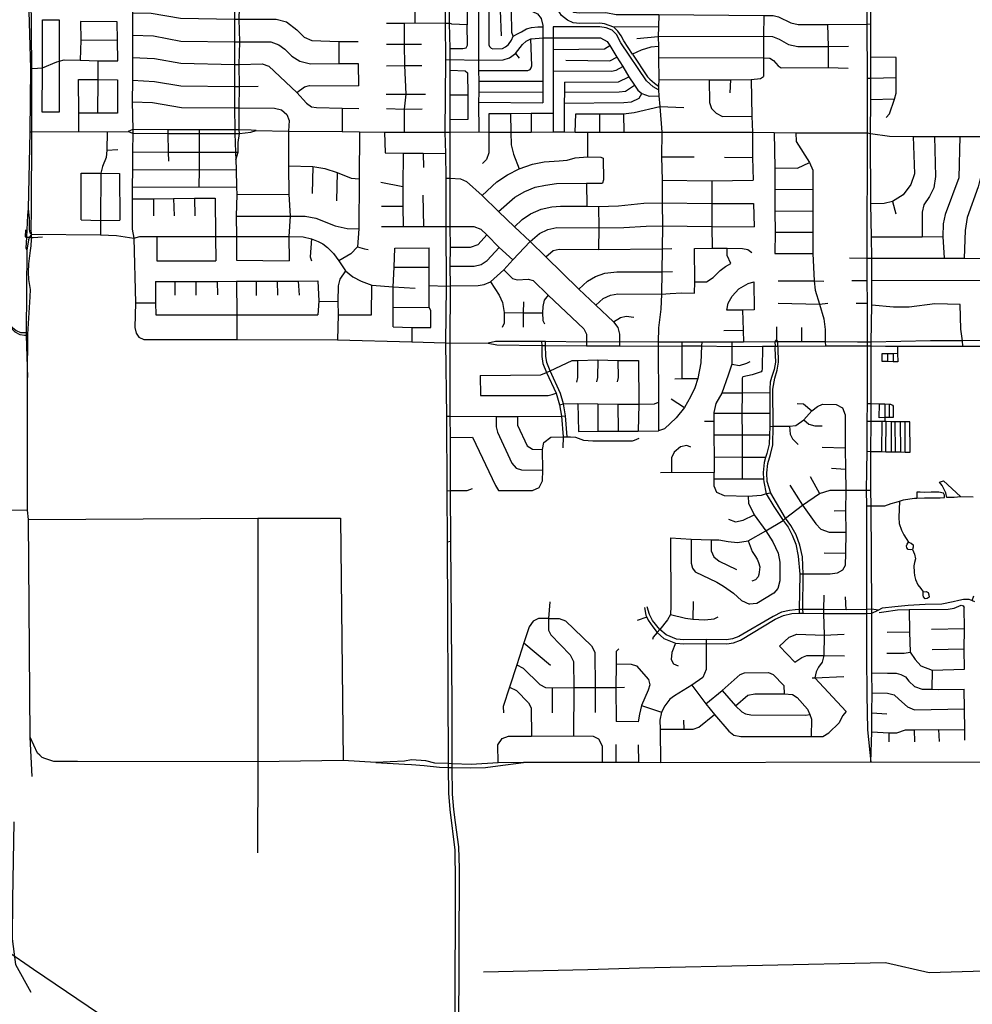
# Model space of a CAD drawing. Header units: millimetres. Extents: x 35 to 72953, y -43 to 70184.
# Tile 63 of 204: x 44358 to 47997, y 23309 to 27070. Entities that reach past the tile are written whole.
import ezdxf

# ---------------------------------------------------------------- set-up
doc = ezdxf.new("R2010")
doc.units = ezdxf.units.MM
for name, color, linetype in [('railways', 4, 'Continuous'), ('roads_2', 2, 'Continuous'), ('roads_3', 3, 'Continuous')]:
    doc.layers.add(name, color=color, linetype=linetype)

msp = doc.modelspace()

# ---------------------------------------------------------------- linework, layer by layer
at = {"layer": 'railways'}
msp.add_lwpolyline([(44336.08, 24005.59), (44331.05, 23709.01), (44329.22, 23559.24), (44342.9, 23460.32), (44400.94, 23354.81)], dxfattribs=at)
at = {"layer": 'roads_2'}
for points in [[(47594.37, 27242.46), (47595.08, 27052.45), (47595.42, 26845.6), (47595.75, 26637.43), (47595.03, 26159.19), (47594.78, 26073.69), (47595.58, 25987.16), (47595.98, 25837.37)], [(47610.7, 25823.54), (47611.12, 25837.71), (47613.06, 25979.01), (47613.04, 26073.31), (47613.53, 26158.66), (47612.23, 26239.68), (47609.78, 26365.74), (47608.24, 26635.46), (47609.61, 26764.09), (47609.66, 26768.57), (47609.55, 26845.62), (47609.44, 26926.64), (47609.26, 27053.65), (47610.05, 27243.75)], [(47595.98, 25837.37), (47595.87, 25823.92), (47595.47, 25603.85), (47594.85, 25534.56), (47593.84, 25421.93), (47593.15, 25345.82), (47591.84, 25272.31), (47592.8, 25213.01), (47593.49, 24895.21), (47593.17, 24816.63), (47593.47, 24801.97), (47593.36, 24638.38), (47594.59, 24491.18), (47596.8, 24356.52), (47609.39, 24233.1)], [(47614.03, 24802.26), (47613.65, 24817.56), (47610.74, 25213.03), (47609.57, 25272.44), (47610.36, 25420.66), (47610.47, 25534.92), (47610.55, 25603.54), (47610.7, 25823.54)], [(47609.39, 24233.1), (47613.13, 24348.93), (47613.39, 24421.69), (47615.24, 24497.84), (47613.93, 24574.72), (47614.03, 24802.26)]]:
    msp.add_lwpolyline(points, dxfattribs=at)
at = {"layer": 'roads_3'}
for points in [[(45119.71, 27530.87), (45128.6, 27509.26), (45137.58, 27495.16), (45151.26, 27470.02), (45152.24, 27457.64), (45164.83, 27437.81), (45172.37, 27420.64), (45179.58, 27390.22), (45180.58, 27243.54), (45180.29, 27158.29), (45179.38, 27071.3), (45178.61, 26985.1), (45179.14, 26898.59), (45179.2, 26814.35), (45178.38, 26732.92), (45180.17, 26649.16), (45179.95, 26635.21), (45183.19, 26563.91), (45184.25, 26534.15)], [(45197.42, 26635.36), (45196.92, 26648.63), (45197.3, 26732.79), (45198.21, 26814.74), (45197.06, 26899.03), (45198.97, 26985.14), (45197.33, 27071.36), (45198.7, 27158.06), (45199.61, 27243.45), (45198.93, 27340.76), (45195.02, 27382.55), (45190.76, 27405.21), (45185.33, 27421.63), (45177.63, 27437.41), (45167.41, 27457.96), (45133.49, 27517.79), (45120.35, 27553.52)], [(44789.14, 27456.64), (44789.13, 27439.01), (44788.99, 27270.38), (44788.92, 27181.93), (44788.85, 27095.8), (44788.79, 27010.39), (44788.71, 26924.8), (44788.64, 26838), (44788.58, 26755.84), (44790.23, 26649.87)], [(44382.46, 27452.47), (44399.82, 26882.74), (44397.03, 26640.92)], [(44404.72, 26641), (44404.9, 26882.99), (44400.23, 27450.94)], [(46798.41, 27041.82), (46628.56, 27040.98), (46592.41, 27053.54), (46574.92, 27055.98), (46498.3, 27055.58), (46473.23, 27057.42), (46451.36, 27068.41), (46427.89, 27085.62), (46414.88, 27106.19), (46408.58, 27131.85), (46406.65, 27159.24), (46407.09, 27300.35), (46407.53, 27440.36)], [(45984.01, 27205.33), (45984.23, 27056.06), (45984.44, 26916.44), (45982.95, 26639.77), (45985.2, 26558.69), (45985.82, 26464.57), (45986.09, 26279.43), (45987.45, 26052.15), (45984.92, 25834.85), (45988.65, 25554.7), (45989.48, 25270.52), (45991.44, 25073.64), (45994.63, 24228.51), (45995.28, 24213.56), (45996.04, 24115.56), (46002.14, 24053.12), (46020.81, 23897.79), (46022.12, 23779.32), (46018.36, 22208.13), (46018.25, 22146.47), (46016.48, 21980.65), (46016.8, 21966.48), (46014, 21628.76)], [(45865.14, 27131.55), (45867.55, 27122.77), (45868.1, 27057.77)], [(46032.34, 22207.04), (46038.95, 23826.86), (46035.96, 23909.64), (46022.7, 24003.4), (46016.51, 24053.3), (46011.58, 24111.98), (46010.7, 24213.32), (46010.04, 24226.96), (46010.32, 24448.26), (46005.75, 25076.11), (46004, 25271.21), (46004.62, 25473.89), (46003.31, 25555.67), (46002.65, 25834.78), (46004.32, 26053.38), (46003.17, 26127.6), (46004.02, 26200.63), (46003.05, 26279.68), (46002.36, 26464.1), (46003.4, 26640.45), (46003.35, 26686.92), (46003.21, 26781.46), (46003.08, 26876.28), (46003.02, 26917.67), (46002.25, 26959.45), (46000.47, 27056.43), (46000.99, 27145.03)], [(46000.99, 27145.03), (46043.86, 27145.39), (46067.45, 27145.56), (46067.95, 27050.02)], [(44788.85, 27095.8), (44860.9, 27094.08), (44973.19, 27075.22), (45179.38, 27071.3), (45197.33, 27071.36), (45337.67, 27071.82), (45377.23, 27061.27), (45417.09, 27030.96), (45444.62, 27003.44), (45474.74, 26989.85), (45577.63, 26986.55), (45651.1, 26986.85)], [(46111.45, 27104.81), (46110.78, 26915.21), (46111.55, 26875.19), (46112.32, 26834.29), (46111.9, 26793.43), (46111.5, 26754.6), (46112.37, 26641.17)], [(46111.45, 27104.81), (46150.26, 27104.78), (46194.38, 27104.74), (46237.41, 27104.63), (46283.85, 27104.51), (46302.55, 27104.46), (46317.69, 27101.46), (46336.28, 27091.48), (46350.47, 27074.34), (46356.86, 27047.21), (46356.85, 27041.84), (46356.78, 26999.82)], [(46150.26, 27104.78), (46150.66, 26973.66), (46152.53, 26967.1), (46158.93, 26960.54), (46166.14, 26958.91), (46203.22, 26959.59), (46214.75, 26965.35), (46225.65, 26974.8), (46236.76, 26991.63), (46243.74, 27006.61), (46262.48, 27016.27), (46275.44, 27023.88), (46294.59, 27034.98), (46313.33, 27039.72), (46338.05, 27042.02), (46356.85, 27041.84)], [(46194.38, 27104.74), (46197.47, 27007.91)], [(46243.74, 27006.61), (46237.74, 27021.15), (46237.41, 27104.63)], [(46458.4, 27111), (46475.07, 27098.8), (46496.16, 27096.42), (46597.29, 27096.52), (46636.9, 27089.34), (46799.28, 27089.19), (47200.51, 27085.97), (47236.29, 27085.83), (47257.51, 27080.47), (47304.44, 27057.23), (47332.67, 27051.35), (47444.6, 27051.77), (47595.08, 27052.45), (47609.26, 27053.65)], [(46799.28, 27089.19), (46798.41, 27041.82), (46797.74, 27005.43), (46798.05, 26966.66), (46798.37, 26924.73), (46799.69, 26841.79), (46798.84, 26816.17), (46798.35, 26801.38), (46800.29, 26778.36), (46803.4, 26737.72), (46810.8, 26639.87), (46810.35, 26545.58), (46812.67, 26456.87), (46813, 26370.23), (46813.39, 26282.01), (46812.25, 26194.29), (46811.33, 26106.79), (46810.35, 26020.81), (46807.52, 25963.46), (46798.77, 25893.17), (46797.34, 25837.72)], [(47200.51, 27085.97), (47199.22, 27006.48), (47199.38, 26924.31), (47199.98, 26852.82)], [(44479.31, 26716.55), (44444.54, 26716.23), (44445.73, 26886.12), (44445.58, 27069.51), (44477.32, 27069.55)], [(44477.32, 27069.55), (44509.3, 27069.59), (44509.32, 26910.63), (44508.76, 26716.82), (44479.31, 26716.55)], [(44591.1, 27062.67), (44591.45, 26991.07), (44589.18, 26914.98)], [(44730.74, 27061.91), (44591.1, 27062.67)], [(44732.92, 26912.42), (44731.8, 26990.6), (44730.74, 27061.91)], [(45759.09, 27056.9), (45827.62, 27056.47), (45868.1, 27057.77), (45984.23, 27056.06), (46000.47, 27056.43)], [(45827.62, 27056.47), (45827.02, 26975.87), (45828.1, 26894.02), (45833.48, 26785.5), (45826.43, 26728.48), (45827.04, 26639.87)], [(46002.25, 26959.45), (46051.48, 26959.23), (46064.43, 26962.44), (46069.23, 26971.73), (46067.95, 27050.02), (46008.51, 27052.98), (46000.47, 27056.43)], [(46798.35, 26801.38), (46778.84, 26813.76), (46753.01, 26836.2), (46655.32, 26981.04), (46638.38, 27012.62), (46621.45, 27029.42), (46599.3, 27038.66), (46575.1, 27041.96), (46395.76, 27041.97), (46395.68, 26999.83), (46395.71, 26956.1), (46395.77, 26874.19), (46395.89, 26711.3), (46395.94, 26640.89)], [(46798.05, 26966.66), (46769.25, 26964.15), (46732.79, 26953.64), (46699.45, 26938.41), (46665.99, 26988.59), (46656.06, 27007.64), (46643.68, 27025.67), (46628.56, 27040.98)], [(47444.6, 27051.77), (47447.04, 26966.68), (47447.32, 26886.56)], [(44788.79, 27010.39), (44869.84, 27007.93), (44973.61, 26987.38), (45178.61, 26985.1), (45198.97, 26985.14), (45317.54, 26985.33), (45348.26, 26973.74), (45371.49, 26956.84), (45397.89, 26929.88), (45429, 26911.68), (45469.36, 26901.62), (45577.55, 26902.56), (45651.38, 26901.68)], [(46716.48, 26998.35), (46797.74, 27005.43)], [(46797.74, 27005.43), (47199.22, 27006.48), (47234.59, 27005.84), (47259.92, 26995.74), (47295.38, 26975.05), (47330.53, 26966.81), (47447.04, 26966.68), (47524.17, 26968.71)], [(44731.8, 26990.6), (44591.45, 26991.07)], [(45577.63, 26986.55), (45577.55, 26902.56)], [(45759.85, 26975.77), (45827.02, 26975.87), (45893.82, 26975.97)], [(45984.44, 26916.44), (46003.02, 26917.67), (46110.78, 26915.21), (46204.63, 26916.77), (46229.47, 26923.63), (46252.82, 26940.71), (46279.02, 26974.98), (46293.47, 26988.18), (46310.6, 26995.93), (46312.94, 26997), (46356.78, 26999.82), (46395.68, 26999.83), (46577.66, 26999.93), (46603.12, 26986.72), (46612.99, 26970.74), (46639.98, 26927.08), (46661.83, 26890.79), (46685.31, 26851.78), (46706.9, 26819.69), (46719.77, 26800.56), (46734.91, 26787.63), (46763.19, 26777.19), (46800.29, 26778.36)], [(46111.55, 26875.19), (46299.56, 26875.67), (46308.42, 26878.96), (46311.92, 26885.53), (46314.17, 26893.53), (46310.6, 26995.93)], [(46356.78, 26999.82), (46356.81, 26834.9), (46356.82, 26794.1), (46356.83, 26752.36)], [(46395.71, 26956.1), (46591.93, 26957.94), (46612.99, 26970.74)], [(46252.82, 26940.71), (46266.52, 26922.73)], [(46699.45, 26938.41), (46756.44, 26851.56), (46765.11, 26841.93), (46783.88, 26827.61), (46798.84, 26816.17)], [(44399.82, 26882.74), (44404.9, 26882.99), (44426.32, 26884.06), (44445.73, 26886.12), (44500.01, 26908.13), (44509.32, 26910.63), (44528.14, 26915.67), (44589.18, 26914.98), (44657.9, 26912.2), (44732.92, 26912.42)], [(44656.56, 26712.62), (44657.85, 26840.71), (44657.9, 26912.2)], [(44788.71, 26924.8), (44873.89, 26920.84), (44974.03, 26903.6), (45179.14, 26898.59), (45197.06, 26899.03), (45284.03, 26901.16), (45309.91, 26892.16), (45416.88, 26791.19), (45453.59, 26750.6), (45473.16, 26737.27), (45492.76, 26734), (45590.11, 26731.52), (45654.12, 26730.88)], [(45651.38, 26901.68), (45652.24, 26816.94)], [(45759.57, 26893.21), (45828.1, 26894.02), (45894, 26894.12)], [(46395.77, 26874.19), (46619.56, 26873.61), (46637.18, 26877.22), (46661.83, 26890.79)], [(46445.09, 26914.87), (46612.77, 26912.59), (46639.98, 26927.08)], [(46798.37, 26924.73), (47199.38, 26924.31), (47223.58, 26923.06), (47237.43, 26913.82), (47255.84, 26893.57), (47266.93, 26885.26), (47447.32, 26886.56), (47523.12, 26884.06)], [(47706.45, 26925.79), (47609.44, 26926.64)], [(47668.25, 26696.39), (47681.37, 26710.5), (47699.64, 26765.75), (47706.53, 26789.06), (47706.45, 26847.31), (47706.45, 26925.79)], [(46003.08, 26876.28), (46060.22, 26874.62), (46069.55, 26866.52), (46069.68, 26781.56), (46069.82, 26687.9), (46003.35, 26686.92)], [(46799.69, 26841.79), (46992.57, 26839.84), (47073.15, 26840.46), (47152.34, 26841.09), (47188.87, 26845.46), (47199.98, 26852.82)], [(44582.43, 26841.27), (44657.85, 26840.71), (44732.23, 26839.68)], [(44583.65, 26642.77), (44584.01, 26713.06), (44582.43, 26841.27)], [(44732.23, 26839.68), (44731.72, 26712.16)], [(44788.64, 26838), (44873.75, 26833.98), (44974.02, 26817.47), (45179.2, 26814.35), (45198.21, 26814.74), (45268.81, 26816.19)], [(45416.88, 26791.19), (45446.23, 26813.65), (45465.51, 26818.61), (45652.24, 26816.94)], [(46112.32, 26834.29), (46356.81, 26834.9)], [(46439.74, 26830.85), (46439, 26793.36), (46438.16, 26750.3), (46438, 26641.07)], [(46439, 26793.36), (46648.89, 26793.46), (46672.79, 26796.16), (46706.9, 26819.69)], [(46439.74, 26830.85), (46645.99, 26832.27), (46685.31, 26851.78)], [(46992.57, 26839.84), (46992.96, 26753.78), (47001.24, 26729.84), (47018.66, 26712.73), (47043.54, 26699.63), (47154.98, 26701.09)], [(47073.15, 26840.46), (47071.26, 26790.54)], [(47152.34, 26841.09), (47154.98, 26701.09), (47157.41, 26639.78), (47157.68, 26543.77), (47159.94, 26456.62)], [(47706.45, 26847.31), (47609.55, 26845.62), (47595.42, 26845.6)], [(45758.06, 26785.39), (45833.48, 26785.5), (45908.89, 26785.61)], [(46069.68, 26781.56), (46003.21, 26781.46)], [(46111.9, 26793.43), (46356.82, 26794.1)], [(46438.16, 26750.3), (46665.74, 26752.85), (46695.52, 26755.28), (46724.62, 26770.12), (46734.91, 26787.63)], [(44788.58, 26755.84), (44866.3, 26752.77), (44976.18, 26733.85), (45178.38, 26732.92), (45197.3, 26732.79), (45331.57, 26731.81), (45358.32, 26724.93), (45378.62, 26707.29), (45387.7, 26684.41), (45385.2, 26644.45)], [(46111.5, 26754.6), (46356.83, 26752.36)], [(47699.64, 26765.75), (47609.61, 26764.09)], [(44731.72, 26712.16), (44656.56, 26712.62), (44584.01, 26713.06)], [(45590.11, 26731.52), (45590.19, 26642.88)], [(45759.5, 26729.8), (45826.43, 26728.48), (45895.37, 26729.05)], [(46395.89, 26711.3), (46311.63, 26710.97), (46233.54, 26710.66), (46150.5, 26710.34), (46150.56, 26640.54)], [(46233.54, 26710.66), (46234.38, 26640.18)], [(46311.63, 26710.97), (46312.03, 26640.52)], [(46480.38, 26640.53), (46482.33, 26710.56), (46573.29, 26710.5), (46665.09, 26710.44), (46705.47, 26715.01), (46803.4, 26737.72)], [(46573.29, 26710.5), (46573.7, 26639.92)], [(46665.09, 26710.44), (46666.07, 26639.89)], [(46803.4, 26737.72), (46895.15, 26734.25)], [(44397.03, 26640.92), (44391.31, 26347.44), (44395.16, 26311.28), (44395.17, 26268.49), (44395.56, 26264.12), (44396.05, 26260.54), (44396.65, 26257.89), (44397.4, 26255.43), (44398.83, 26254.06), (44400.27, 26252.79), (44401.99, 26251.5), (44403.86, 26250.85)], [(44397.03, 26640.92), (44404.72, 26641)], [(44402.97, 26342.14), (44404.72, 26641)], [(44404.72, 26641), (44583.65, 26642.77), (44692.6, 26641.85), (44772.16, 26642.95)], [(44692.6, 26641.85), (44691.79, 26571.89), (44688.74, 26542.78), (44674.27, 26508.44), (44667.98, 26483.77), (44667.22, 26303.1), (44667.19, 26248.14)], [(44790.23, 26649.87), (44772.16, 26642.95)], [(44772.16, 26642.95), (44790.19, 26636.04)], [(44790.23, 26649.87), (44790.19, 26636.04), (44789.41, 26564.46), (44788.77, 26497.45), (44788.12, 26430.26), (44787.68, 26384.98), (44788.58, 26269.37), (44793.88, 26234.75), (44800.89, 25988.23), (44798.65, 25893.53), (44802.72, 25872.57), (44812.93, 25857.11)], [(44790.19, 26636.04), (44924.71, 26635.05)], [(44924.61, 26648.99), (44790.23, 26649.87)], [(45044.02, 26649.06), (44928.44, 26648.98), (44924.61, 26648.99)], [(44924.61, 26648.99), (44924.71, 26635.05), (44925.82, 26563.94), (44926.23, 26529.5)], [(44924.71, 26635.05), (44928.35, 26635.03), (45044.03, 26635.11)], [(45044.02, 26649.06), (45044.03, 26635.11), (45043.78, 26563.57), (45043.51, 26496.33), (45042.86, 26430.76)], [(45261.25, 26646.43), (45242.1, 26647.57), (45196.92, 26648.63), (45180.17, 26649.16), (45044.02, 26649.06)], [(45044.03, 26635.11), (45179.95, 26635.21)], [(45179.95, 26635.21), (45197.42, 26635.36)], [(45184.25, 26534.15), (45192.61, 26563.23), (45193.31, 26600.96), (45197.42, 26635.36)], [(45197.42, 26635.36), (45241.08, 26640.1), (45261.25, 26646.43)], [(45261.25, 26646.43), (45385.2, 26644.45), (45590.19, 26642.88), (45656.58, 26641.11), (45751.87, 26639.92), (45827.04, 26639.87), (45982.95, 26639.77)], [(45385.2, 26644.45), (45385.29, 26511.25), (45386.69, 26403.66), (45391.09, 26319.31), (45386.34, 26242.12), (45387.63, 26148.34)], [(45656.58, 26641.11), (45654.57, 26461.85), (45654.16, 26270.31), (45648.65, 26202.55), (45622.77, 26175.07), (45576.98, 26148.85)], [(45751.87, 26639.92), (45754.36, 26561.19), (45823.12, 26559.89), (45899.48, 26559.27), (45985.2, 26558.69)], [(45982.95, 26639.77), (46003.4, 26640.45), (46112.37, 26641.17), (46150.56, 26640.54), (46234.38, 26640.18), (46312.03, 26640.52), (46395.94, 26640.89), (46438, 26641.07), (46480.38, 26640.53), (46527.33, 26639.92), (46573.7, 26639.92), (46666.07, 26639.89), (46810.8, 26639.87), (47157.41, 26639.78), (47240.48, 26639.37), (47323.46, 26637.18), (47595.75, 26637.43), (47608.24, 26635.46), (47681.26, 26624.11), (47770.89, 26623.07), (47853.21, 26623.86), (47949.72, 26623.57), (48031.9, 26623.86)], [(46150.56, 26640.54), (46151.04, 26560.72), (46141.07, 26535.17), (46125.97, 26520.78)], [(46234.38, 26640.18), (46235.69, 26592.17), (46244.3, 26555.53), (46265.87, 26500.25)], [(46527.33, 26639.92), (46527.11, 26545.68)], [(47240.48, 26639.37), (47243.25, 26503.34), (47243.66, 26421.32), (47242.86, 26338.15), (47244.44, 26257.53), (47242.74, 26176.68)], [(47323.46, 26637.18), (47324.66, 26604.53), (47375.41, 26523.72), (47388.25, 26495.47), (47387.73, 26422.12), (47387.82, 26339.21), (47387.89, 26258.21), (47388.05, 26176.58), (47393.15, 26072.79), (47397.1, 26037.08), (47413.57, 25983.64), (47430.05, 25927.4), (47435.1, 25886.34), (47435.38, 25838.73), (47435.95, 25823.28)], [(47770.89, 26623.07), (47775.95, 26480.53), (47763.08, 26439.72), (47733.11, 26400.7), (47692.19, 26375.27), (47660.6, 26367.94), (47609.78, 26365.74)], [(47853.21, 26623.86), (47856.46, 26470.48), (47849.78, 26427.64), (47833.38, 26393.74), (47812.46, 26362.1), (47805.28, 26334.51), (47806.27, 26239.79)], [(47949.72, 26623.57), (47945.9, 26465.34), (47894.14, 26325.05), (47885.86, 26289.83), (47885.05, 26241.92), (47889.75, 26159.21)], [(48031.9, 26623.86), (48028.44, 26466.67), (48020.39, 26431.77), (47978.36, 26314.64), (47970.51, 26263.85), (47966.16, 26158.83)], [(44691.79, 26571.89), (44733.4, 26573.33)], [(44789.41, 26564.46), (44925.82, 26563.94), (44997.9, 26563.65), (45043.78, 26563.57), (45107.84, 26563.45), (45183.19, 26563.91), (45192.61, 26563.23)], [(45823.12, 26559.89), (45821.99, 26432.67), (45822.38, 26357.49), (45823.53, 26279.69)], [(45899.48, 26559.27), (45900.99, 26505.29)], [(45184.25, 26534.15), (45185.14, 26496.9), (45186.74, 26429.34), (45187.42, 26401.4), (45185.66, 26318.78), (45186.08, 26241.23), (45186.58, 26150.66)], [(46124.82, 26398.65), (46180.44, 26449.82), (46221.63, 26476.86), (46265.87, 26500.25), (46316.77, 26518.09), (46361.58, 26526.69), (46418.78, 26530.28), (46449.64, 26533.26), (46480.63, 26541.96), (46527.11, 26545.68), (46578.83, 26544.21), (46586.9, 26540.24)], [(46586.9, 26540.24), (46588.13, 26457.33), (46584.33, 26445.73)], [(46810.35, 26545.58), (46934.3, 26545.28)], [(47050.28, 26543.94), (47157.68, 26543.77)], [(47243.25, 26503.34), (47329.83, 26503.06), (47375.41, 26523.72)], [(44593.37, 26483.32), (44667.98, 26483.77), (44740.07, 26482.28)], [(44593.56, 26304.71), (44593.37, 26483.32)], [(44740.07, 26482.28), (44741.23, 26304.06)], [(44788.77, 26497.45), (45043.51, 26496.33), (45185.14, 26496.9)], [(45385.29, 26511.25), (45477.89, 26509), (45523.91, 26501.82), (45570.99, 26486.31), (45624.8, 26464.8), (45654.57, 26461.85)], [(45477.89, 26509), (45476.19, 26405.53)], [(45570.99, 26486.31), (45568.97, 26377.96)], [(45737.62, 26449.35), (45821.99, 26432.67)], [(45985.82, 26464.57), (46002.36, 26464.1), (46042.81, 26462.06), (46065.79, 26451.88), (46124.82, 26398.65), (46187.77, 26337.17), (46248.88, 26278.83), (46307.92, 26221.77), (46367.84, 26164.44), (46494.63, 26040.77), (46559.02, 25979), (46626.76, 25914.98), (46643.21, 25893.34), (46649.72, 25867.94), (46650.07, 25839.27), (46649.27, 25823.77)], [(46187.77, 26337.17), (46250.21, 26392.17), (46288.2, 26413.27), (46327.17, 26429.31), (46366.45, 26437.99), (46409.35, 26443.92), (46524.21, 26444.91), (46584.33, 26445.73)], [(46524.21, 26444.91), (46524.64, 26356.97)], [(46812.67, 26456.87), (47002.53, 26454.69), (47159.94, 26456.62)], [(47002.53, 26454.69), (47002.52, 26367.85), (47002.25, 26279.09), (47003.21, 26196.74)], [(44788.12, 26430.26), (45042.86, 26430.76), (45186.74, 26429.34)], [(45187.42, 26401.4), (45386.69, 26403.66)], [(47243.66, 26421.32), (47387.73, 26422.12)], [(44787.68, 26384.98), (44869.04, 26385.77), (44945.5, 26386.5), (45026.55, 26387.29), (45104.79, 26388.05)], [(44869.04, 26385.77), (44869.81, 26320.41)], [(44945.5, 26386.5), (44948.26, 26320.95)], [(45026.55, 26387.29), (45027.23, 26320.21)], [(45104.79, 26388.05), (45106.51, 26241.4), (45107.32, 26149.03)], [(45898.95, 26399.52), (45900.37, 26279.55)], [(46248.88, 26278.83), (46277.53, 26306.08), (46309.97, 26327.74), (46350.32, 26345.95), (46391.17, 26354.53), (46424.79, 26357.75), (46524.64, 26356.97), (46570, 26356.37), (46646.35, 26359.23), (46743.19, 26368.22), (46813, 26370.23), (47002.52, 26367.85), (47162.04, 26368.02)], [(47162.04, 26368.02), (47164.21, 26278.84)], [(47692.19, 26375.27), (47704.7, 26327.98)], [(44391.31, 26347.44), (44388.66, 26323.39), (44384.41, 26239.13), (44382.22, 26197.43), (44386.23, 26190.07)], [(44403.86, 26250.85), (44402.07, 26268.33), (44402.97, 26342.14)], [(45740.23, 26357.87), (45822.38, 26357.49)], [(46570, 26356.37), (46570.08, 26274.21), (46569.42, 26191.83)], [(47242.86, 26338.15), (47387.82, 26339.21)], [(44593.56, 26304.71), (44667.22, 26303.1), (44741.23, 26304.06)], [(45185.66, 26318.78), (45391.09, 26319.31), (45449, 26319.2), (45489.97, 26311.79), (45562.89, 26282.52), (45609.93, 26272.03), (45654.16, 26270.31)], [(44380.2, 26266.7), (44378.94, 26240.21), (44384.41, 26239.13), (44395.21, 26239.52), (44402.97, 26238.27), (44409.54, 26237.98), (44445.8, 26239.6)], [(44403.86, 26250.85), (44395.21, 26239.52), (44391.59, 26229.25), (44387.47, 26197.48), (44386.23, 26190.07)], [(44388.41, 25702.6), (44389.44, 25868.48), (44398.53, 26011.14), (44399.2, 26038.96), (44392.68, 26077.41), (44392.09, 26105.78), (44392.74, 26137.38), (44400.13, 26187.99), (44402.77, 26206.02), (44402.9, 26229.87), (44402.97, 26238.27), (44403.86, 26250.85)], [(44403.86, 26250.85), (44667.19, 26248.14), (44727.8, 26245.4), (44793.88, 26234.75), (44817.08, 26241.11), (44882.15, 26241.01), (45023.55, 26241.2), (45106.51, 26241.4), (45186.08, 26241.23), (45386.34, 26242.12), (45441.63, 26239.97), (45473.19, 26233.1), (45497.94, 26222.99), (45516.9, 26212.98), (45533.93, 26199.57), (45556.77, 26176.86), (45576.98, 26148.85), (45602.33, 26110.73), (45630.81, 26087.64), (45663.33, 26071.01), (45703.22, 26055.42), (45785.51, 26049.4)], [(45740.19, 26279.23), (45823.53, 26279.69), (45900.37, 26279.55), (45986.09, 26279.43)], [(45986.09, 26279.43), (46003.05, 26279.68), (46092.71, 26279.93), (46119.56, 26269.8), (46143.45, 26247.35), (46190.18, 26199.55), (46241.63, 26152.95)], [(45987.45, 26052.15), (46004.32, 26053.38), (46110.2, 26053.71), (46132.74, 26058.02), (46157.03, 26068.87), (46207.86, 26114.35), (46241.63, 26152.95), (46307.92, 26221.77), (46343.55, 26253.5), (46375.74, 26267.99), (46410.12, 26275.67), (46570.08, 26274.21), (46666.83, 26275.72), (46751.1, 26281.29), (46813.39, 26282.01), (47002.25, 26279.09), (47164.21, 26278.84)], [(47244.44, 26257.53), (47387.89, 26258.21)], [(44882.15, 26241.01), (44881.93, 26148.92)], [(45473.19, 26233.1), (45468.36, 26163.34), (45473.16, 26148.98)], [(46004.02, 26200.63), (46080.96, 26200.74), (46109.92, 26210.47), (46143.45, 26247.35)], [(47612.23, 26239.68), (47806.27, 26239.79), (47885.05, 26241.92)], [(44386.23, 26190.07), (44382.94, 25874.59), (44383.53, 25863.78), (44388.41, 25702.6)], [(45648.65, 26202.55), (45675.51, 26194.06), (45690.1, 26192.34)], [(45784.82, 25895.98), (45784.86, 25970.77), (45785.51, 26049.4), (45788.59, 26124.46), (45790.8, 26196.82)], [(45790.8, 26196.82), (45922.56, 26198.79)], [(45928.51, 25893.85), (45928.85, 25957.88), (45922.42, 25971.3), (45923.02, 26054.07), (45921.96, 26124.8), (45922.56, 26198.79)], [(46003.17, 26127.6), (46093.97, 26127.9), (46120.9, 26134.33), (46143.71, 26149.56), (46190.18, 26199.55)], [(46367.84, 26164.44), (46395.79, 26188.16), (46418.82, 26193.1), (46569.42, 26191.83), (46812.25, 26194.29), (46849.52, 26195.14)], [(46936.38, 26195.88), (47003.21, 26196.74), (47061.47, 26196.32), (47119.73, 26196.13), (47139.71, 26191.99), (47155.51, 26180.69)], [(46936.58, 26024.86), (46937.83, 26067.72), (46936.38, 26195.88)], [(46937.83, 26067.72), (46981.37, 26068.21), (47006.97, 26084.5), (47034.38, 26111.88), (47054.31, 26127.12), (47074.38, 26138.41), (47061.34, 26168.96), (47061.47, 26196.32)], [(47242.74, 26176.68), (47388.05, 26176.58)], [(44881.93, 26148.92), (45107.32, 26149.03)], [(45186.58, 26150.66), (45387.63, 26148.34)], [(47528.3, 26160.6), (47595.03, 26159.19), (47613.53, 26158.66), (47889.75, 26159.21), (47966.16, 26158.83), (48048.61, 26157.94), (48097.14, 26158.16), (48128.51, 26158.6), (48209.17, 26158.72), (48292.65, 26157.18), (48338.46, 26156.94)], [(45602.33, 26110.73), (45581.64, 26079.1), (45574.92, 26052.78), (45573.22, 25993.78), (45574.98, 25942.75), (45572.92, 25847.39)], [(45788.59, 26124.46), (45921.96, 26124.8)], [(46207.86, 26114.35), (46240.34, 26081.33), (46258.91, 26075.72), (46300.86, 26079.13), (46320.26, 26073.37), (46377.39, 26016.84), (46513.87, 25888.36), (46523.01, 25869.07), (46523.49, 25838.29), (46523.73, 25824.45)], [(46494.63, 26040.77), (46527.08, 26070.84), (46558.35, 26089.27), (46593.33, 26101.42), (46639.8, 26106.67), (46811.33, 26106.79), (46851.48, 26108.38)], [(44877.05, 26069.34), (44950.98, 26069.59), (45031.49, 26069.88), (45112.33, 26070.17), (45186.69, 26070.43), (45261.23, 26070.69), (45342.43, 26070.98), (45422.09, 26071.27), (45496.79, 26071.53)], [(44877.05, 26069.34), (44877.64, 25987.55), (44878.38, 25942.81)], [(44950.98, 26069.59), (44950.88, 26017.55)], [(45031.49, 26069.88), (45031.61, 26017.66)], [(45112.33, 26070.17), (45113.62, 26018.07)], [(45186.69, 26070.43), (45188.24, 25941.88), (45187.69, 25847.64)], [(45261.23, 26070.69), (45261.14, 26015.99)], [(45342.43, 26070.98), (45343.79, 26017.72)], [(45422.09, 26071.27), (45425.74, 26017.66)], [(45496.79, 26071.53), (45500.83, 25994.84), (45497.33, 25941.84)], [(46157.03, 26068.87), (46190.53, 26017.51), (46202.61, 25989.95), (46209.34, 25951.82), (46208.7, 25910.77), (46201.81, 25893.49)], [(47163.32, 26067.81), (47164.19, 25960.95), (47119.9, 25959.79), (47059.26, 25960.75), (47065.08, 25986.23), (47080.42, 26013.22), (47105.18, 26041.07), (47141.76, 26062.54), (47163.32, 26067.81)], [(47256.01, 26072.44), (47393.15, 26072.79), (47429.8, 26071.49)], [(47537.38, 26074), (47594.78, 26073.69)], [(47613.04, 26073.31), (48046.5, 26074.97), (48341, 26074.29), (48396.1, 26075.16)], [(45702.73, 25942.88), (45703.22, 26055.42)], [(45785.51, 26049.4), (45869.03, 26044.71)], [(45923.02, 26054.07), (45987.45, 26052.15)], [(46810.35, 26020.81), (46842.6, 26023.45), (46888.33, 26025.88), (46936.58, 26024.86)], [(44800.89, 25988.23), (44877.64, 25987.55)], [(45500.83, 25994.84), (45573.22, 25993.78)], [(46282.41, 25992.37), (46281.93, 25950.49), (46282.24, 25895.08)], [(46377.39, 26016.84), (46362.4, 25998.45), (46356.17, 25973.9), (46356.05, 25949.39), (46356.88, 25920.88), (46363.09, 25908.41)], [(46559.02, 25979), (46587.06, 26004.74), (46614.74, 26017.69), (46642.69, 26022.06), (46810.35, 26020.81)], [(45784.86, 25970.77), (45922.42, 25971.3)], [(46209.34, 25951.82), (46281.93, 25950.49), (46356.05, 25949.39)], [(47119.9, 25959.79), (47121.92, 25883.96), (47123.15, 25838.37)], [(47255.71, 25987.38), (47413.57, 25983.64), (47445.15, 25986.76)], [(47553.15, 25986.96), (47595.58, 25987.16)], [(47950.75, 25982.07), (47853.64, 25984.94), (47756.57, 25971.68), (47695.88, 25971.58), (47613.06, 25979.01)], [(47961.13, 25822.54), (47960.1, 25843.48), (47953.94, 25887.46), (47950.75, 25982.07)], [(44301.43, 25918.41), (44345.45, 25882.12), (44361.47, 25874.32), (44382.94, 25874.59), (44389.44, 25868.48), (44383.53, 25863.78), (44376.23, 25863.85), (44359.94, 25865.78), (44341.24, 25875.54), (44301.43, 25918.41)], [(44878.38, 25942.81), (45188.24, 25941.88), (45497.33, 25941.84)], [(45574.98, 25942.75), (45702.73, 25942.88)], [(46626.76, 25914.98), (46653.46, 25932.71), (46675.02, 25936.77), (46704.34, 25933.84)], [(45784.82, 25895.98), (45856.05, 25893.41), (45928.51, 25893.85)], [(45856.05, 25893.41), (45856.54, 25839.63)], [(47048.65, 25882.8), (47121.92, 25883.96)], [(47249.76, 25896.58), (47249.16, 25847.54)], [(47344.62, 25893.72), (47345.52, 25838.65)], [(44812.93, 25857.11), (44832.59, 25848.56), (45187.69, 25847.64), (45572.92, 25847.39), (45856.54, 25839.63), (45984.92, 25834.85), (46148.12, 25834.01)], [(47435.38, 25838.73), (47345.52, 25838.65), (47254.63, 25839.15), (47243.45, 25839.21), (47123.15, 25838.37), (47078.14, 25837.65), (46963.67, 25837.77), (46887.23, 25837.86), (46797.34, 25837.72), (46650.07, 25839.27), (46523.49, 25838.29), (46366.59, 25839.85), (46351.89, 25840.41), (46176.51, 25840.79), (46148.12, 25834.01)], [(46351.89, 25840.41), (46352.55, 25825.28), (46353.03, 25783.55), (46357.27, 25756.12), (46370.77, 25722.26), (46407.69, 25643.38), (46420.09, 25598.2), (46428.24, 25554.61), (46434.1, 25475.82)], [(46449.15, 25475.79), (46443.62, 25556.79), (46435.21, 25601.72), (46423.87, 25641.56), (46385.07, 25728.25), (46372.33, 25760.19), (46368.5, 25784.99), (46367.09, 25825.29), (46366.59, 25839.85)], [(46797.34, 25837.72), (46797.42, 25822.97), (46798.55, 25608.57), (46798.17, 25499.09)], [(46963.67, 25837.77), (46963.03, 25823.7), (46960.03, 25758.69), (46949.12, 25698.61), (46937.93, 25662.97), (46920.91, 25628.49), (46897.66, 25588.71), (46866.21, 25549.13), (46821.62, 25506.93), (46798.17, 25499.09)], [(46887.23, 25837.86), (46887.29, 25823.61), (46887.82, 25698.69)], [(47078.14, 25837.65), (47078.34, 25821.9), (47079.23, 25754.46), (47064.51, 25711.98), (47040.62, 25643.36), (47017.27, 25603.6), (47010.41, 25569.28), (47010.42, 25565.44), (47010.5, 25534.31), (47010.63, 25482.78), (47010.83, 25398.03), (47010.98, 25339.72)], [(47350.63, 24802.23), (47350.56, 24816.74), (47350.96, 24952.05), (47349.01, 25018.26), (47339.03, 25063.14), (47324.58, 25102.08), (47304.41, 25137.43), (47284.29, 25165.33), (47228.35, 25260.63), (47214.37, 25305.79), (47212.34, 25339.22), (47215.85, 25375.01), (47225.99, 25409.27), (47234.88, 25445.27), (47237.17, 25517.36), (47235.4, 25658.8), (47242.44, 25700.08), (47251.85, 25731.28), (47257.34, 25760.98), (47255.48, 25815.78), (47254.43, 25822.57), (47254.63, 25839.15)], [(47243.45, 25839.21), (47243.78, 25822.23), (47243.51, 25814.67), (47245.3, 25761.87), (47240.16, 25734.09), (47230.73, 25702.81), (47225.18, 25684.85), (47223.38, 25659.74), (47223.43, 25643.93), (47223.66, 25565.48), (47223.81, 25516.38)], [(47249.16, 25847.54), (47243.45, 25839.21)], [(47254.63, 25839.15), (47249.16, 25847.54)], [(47595.98, 25837.37), (47559.14, 25837.27), (47435.38, 25838.73)], [(49201.23, 25839.78), (49109.15, 25841.4), (49042.64, 25841.16), (48964.64, 25842.35), (48872.32, 25843.28), (48698.8, 25844.41), (48449.42, 25845.08), (48298.79, 25845.48), (48052.79, 25844.19), (47960.1, 25843.48), (47837.91, 25842.56), (47611.12, 25837.71), (47595.98, 25837.37)], [(46148.12, 25834.01), (46180.75, 25827.31), (46352.55, 25825.28), (46367.09, 25825.29), (46523.73, 25824.45), (46649.27, 25823.77), (46797.42, 25822.97), (46887.29, 25823.61), (46963.03, 25823.7), (47078.34, 25821.9), (47195.37, 25822.13), (47243.78, 25822.23), (47254.43, 25822.57), (47435.95, 25823.28), (47595.87, 25823.92), (47610.7, 25823.54)], [(47195.37, 25822.13), (47194.9, 25735.82), (47193.41, 25728.03), (47190.41, 25724.43), (47155.82, 25713.3), (47121.23, 25705.75), (47117.92, 25700.96), (47118.02, 25643.61), (47117.55, 25565.45), (47117.68, 25482.46), (47117.8, 25397.3), (47117.94, 25314.65)], [(47610.7, 25823.54), (47666.16, 25822.21), (47711.36, 25822.27), (47961.13, 25822.54), (48051.5, 25822.63), (48298.81, 25821.18), (48451.33, 25819.11), (48699.37, 25822.13), (48872.48, 25817.97), (48914.18, 25816.96), (48964.63, 25816.48), (49042.67, 25816.88), (49108.49, 25815.6), (49201.35, 25816.23)], [(47711.36, 25822.27), (47711.79, 25795.49), (47712.3, 25763.3), (47695.26, 25763.37), (47675.15, 25763.45), (47653.38, 25763.53), (47653.6, 25794.39), (47675.09, 25794.79), (47694.65, 25795.16), (47711.79, 25795.49)], [(46117.95, 25710.77), (46349.51, 25712.86), (46370.77, 25722.26), (46385.07, 25728.25), (46468.6, 25768.05), (46488.85, 25768.11), (46566.45, 25769.79), (46643.37, 25767.77), (46721.9, 25767.57)], [(46488.85, 25768.11), (46489.81, 25702.69), (46485.71, 25685.59)], [(46566.45, 25769.79), (46566.1, 25703.15), (46562.31, 25686.74)], [(46643.37, 25767.77), (46644.39, 25702.49), (46640.39, 25686.48)], [(46721.9, 25767.57), (46723.99, 25601.25), (46721.5, 25497.31)], [(47079.23, 25754.46), (47107.43, 25748.9), (47136.62, 25758.25), (47149.31, 25763.9)], [(47675.15, 25763.45), (47675.09, 25794.79)], [(47694.65, 25795.16), (47695.26, 25763.37)], [(44406.35, 24178.35), (44398.73, 24329.69), (44392.37, 25161.09), (44388.23, 25196.41), (44388.6, 25550.94), (44388.41, 25702.6)], [(46117.95, 25710.77), (46118.38, 25634.3)], [(46861.17, 25698.47), (46887.82, 25698.69), (46949.12, 25698.61)], [(46118.38, 25634.3), (46377.62, 25634.41), (46393, 25637.46), (46407.69, 25643.38)], [(46846.68, 25621.44), (46897.66, 25588.71)], [(47223.43, 25643.93), (47118.02, 25643.61), (47040.62, 25643.36)], [(46420.09, 25598.2), (46435.21, 25601.72), (46489.94, 25603.26), (46566.35, 25601.81), (46642.85, 25601.47), (46723.99, 25601.25), (46783.84, 25602.58), (46798.55, 25608.57)], [(46489.94, 25603.26), (46492.45, 25496.96)], [(46566.35, 25601.81), (46567.43, 25497.65)], [(46642.85, 25601.47), (46644.63, 25497.8)], [(47223.81, 25516.38), (47237.17, 25517.36), (47299.15, 25516.47), (47323.22, 25519.32), (47353.56, 25540.61), (47384.12, 25575.32), (47405.38, 25592.46), (47425.63, 25601.38), (47476.95, 25599.92), (47501.53, 25586.68)], [(47328.52, 25603.84), (47352.47, 25602.04), (47384.12, 25575.32)], [(47501.53, 25586.68), (47511.87, 25560.5), (47511.34, 25434.6), (47512.48, 25353.42), (47513.62, 25272.91), (47513.45, 25193.36), (47513.94, 25112.71), (47513.38, 25031.62), (47512.07, 24984.95), (47501.13, 24966.57), (47481.74, 24955.11), (47454.8, 24951.49), (47350.96, 24952.05), (47338.95, 24951.54)], [(47595.47, 25603.85), (47610.55, 25603.54), (47643.31, 25602.59), (47662.84, 25602.01), (47679.61, 25601.53), (47684.91, 25601.37), (47691.91, 25597.44), (47694.43, 25593.51), (47694.99, 25590.23), (47695.33, 25549.84), (47679.97, 25549.72), (47663.22, 25549.58), (47641.99, 25549.41), (47643.31, 25602.59)], [(47662.84, 25602.01), (47663.22, 25549.58), (47663.24, 25534.43)], [(47679.61, 25601.53), (47679.97, 25549.72)], [(45988.65, 25554.7), (46003.31, 25555.67), (46178.56, 25554.27), (46259.8, 25553.85), (46428.24, 25554.61), (46443.62, 25556.79)], [(46178.56, 25554.27), (46178.98, 25514.84), (46183.21, 25494.41), (46238.28, 25376.12), (46254.92, 25356.21), (46274.81, 25350.56), (46356.5, 25349.46)], [(46259.8, 25553.85), (46260.24, 25520.53), (46296.79, 25442.39), (46317.6, 25429.57), (46355.71, 25428.39)], [(47223.66, 25565.48), (47117.55, 25565.45), (47010.42, 25565.44)], [(47353.56, 25540.61), (47373.23, 25524.65), (47396.09, 25517.73), (47423.99, 25517.93)], [(46492.45, 25496.96), (46567.43, 25497.65), (46644.63, 25497.8), (46721.5, 25497.31), (46798.17, 25499.09)], [(47010.5, 25534.31), (46973.87, 25535.01)], [(47223.81, 25516.38), (47222.41, 25482.15), (47221.01, 25447.72), (47212.48, 25413.2), (47207.75, 25397.21), (47202.1, 25378.11), (47198.39, 25340.25), (47199.97, 25314.33), (47200.54, 25304.87), (47209.59, 25258.79)], [(47299.15, 25516.47), (47301.53, 25487.03), (47310.5, 25469.1), (47332.16, 25447.54)], [(47593.84, 25421.93), (47610.36, 25420.66), (47650.3, 25419.94), (47667.06, 25419.63), (47687.72, 25419.26), (47703.37, 25418.97), (47722.92, 25418.62), (47741.07, 25418.29), (47760.35, 25417.95), (47758.76, 25533.52), (47740.33, 25533.69), (47721.62, 25533.87), (47702.35, 25534.05), (47687.27, 25534.2), (47668.55, 25534.37), (47663.24, 25534.43), (47651.24, 25534.54), (47610.47, 25534.92), (47594.85, 25534.56)], [(47651.24, 25534.54), (47650.3, 25419.94)], [(47667.06, 25419.63), (47668.55, 25534.37)], [(47687.27, 25534.2), (47687.72, 25419.26)], [(47703.37, 25418.97), (47702.35, 25534.05)], [(47721.62, 25533.87), (47722.92, 25418.62)], [(47741.07, 25418.29), (47740.33, 25533.69)], [(46004.62, 25473.89), (46088.44, 25475.37), (46175.63, 25290.47), (46187.93, 25271.28), (46316.77, 25271.61), (46342.5, 25282.21), (46355, 25308.43), (46356.5, 25349.46), (46355.71, 25428.39), (46360.83, 25455.17), (46387.66, 25475.61), (46434.1, 25475.82)], [(46434.1, 25475.82), (46433.76, 25433.67)], [(46434.1, 25475.82), (46449.15, 25475.79), (46462.89, 25476.36), (46481.41, 25474.61), (46512.22, 25463.09), (46547.33, 25460.63), (46612.47, 25460.49), (46672.72, 25460.58), (46698.96, 25461.15), (46707.35, 25463.83), (46724.3, 25471.49)], [(47222.41, 25482.15), (47117.68, 25482.46), (47010.63, 25482.78)], [(46922.07, 25436.7), (46907.27, 25443.44), (46883.07, 25437.7), (46858.3, 25417.49), (46847.81, 25395.92), (46848.78, 25341.66)], [(47424.38, 25437.45), (47511.34, 25434.6)], [(47207.75, 25397.21), (47117.8, 25397.3), (47010.83, 25398.03)], [(47459.61, 25356.7), (47512.48, 25353.42)], [(46806.81, 25340.11), (46848.78, 25341.66), (47010.98, 25339.72)], [(47228.35, 25260.63), (47209.59, 25258.79), (47190.84, 25252.21), (47140.85, 25249.03), (47050.49, 25250.87), (47021.85, 25263.56), (47011.29, 25287.73), (47011.13, 25315.07), (47010.98, 25339.72)], [(47199.97, 25314.33), (47117.94, 25314.65), (47011.13, 25315.07)], [(47378.33, 25324.66), (47413.08, 25260.17)], [(45989.48, 25270.52), (46004, 25271.21), (46067.78, 25271.32), (46087.79, 25278.56)], [(47299.86, 25291.52), (47348.62, 25214.74), (47399.24, 25143.42), (47419.22, 25123.77), (47450.82, 25112.09), (47513.94, 25112.71)], [(48000.3, 25245.52), (47953.83, 25246.68), (47927.96, 25244.77), (47899.97, 25244.11), (47896.24, 25262.72), (47881.93, 25290.02), (47872.41, 25303.04), (47887.72, 25308.03), (47903.05, 25294.4), (47953.83, 25246.68)], [(46844.75, 25091.09), (46923.96, 25085.31), (46999.98, 25083.36), (47029.72, 25082.28), (47065.3, 25076.26), (47100.34, 25072.45), (47141.6, 25078.89), (47209.16, 25117.52), (47274.28, 25157.3), (47284.29, 25165.33), (47348.62, 25214.74), (47413.08, 25260.17), (47453.82, 25272.08), (47513.62, 25272.91), (47591.84, 25272.31), (47609.57, 25272.44)], [(47140.85, 25249.03), (47142.99, 25222.77), (47163.85, 25178.93), (47209.16, 25117.52), (47235.85, 25074.91), (47255.17, 25032.43), (47261.73, 24998.14), (47261.92, 24926.64), (47254.27, 24896.48), (47239.2, 24879.22), (47173.95, 24840.21), (47146.19, 24837.16)], [(47209.59, 25258.79), (47238.64, 25210.22), (47274.28, 25157.3)], [(47592.8, 25213.01), (47610.74, 25213.03), (47636.14, 25213.08), (47663.08, 25213.12), (47687.35, 25221.86), (47706.88, 25226.86), (47719.63, 25230.84), (47734.85, 25235.6), (47758.61, 25239.98), (47776.56, 25241.87), (47785, 25242.3), (47814.58, 25243.8), (47845.21, 25243.23), (47874.26, 25243.28), (47891.15, 25244.55), (47891.67, 25253.24), (47887.43, 25261.3), (47868.94, 25264.99), (47839.9, 25264.94), (47816.66, 25264.29), (47797.65, 25264.87), (47784.98, 25264.85), (47785, 25242.3)], [(42767.45, 25220.72), (42787.08, 25198.66), (42841.36, 25140.5), (43213.56, 24730.01), (43495.85, 24423.54), (43551.4, 24362.25), (43572.25, 24329.9), (43593.53, 24287.19), (43616.07, 24226.43), (43718.55, 23962.04), (43746.87, 23912.43), (43762.53, 23894.05), (43798.41, 23865.7), (43829.56, 23844.4), (43865.27, 23819.41), (43896.27, 23797.79), (43950.34, 23760.61), (44308.37, 23513.92), (44410.73, 23443.4), (45289.18, 22848.67), (45314.54, 22834.78), (45871.29, 22576.58), (45908.89, 22557.6), (45998.61, 22496.12)], [(47719.63, 25230.84), (47717.01, 25167.88), (47718.11, 25145.54), (47726.6, 25120.1), (47736.13, 25102.11), (47753.61, 25073.58), (47763.65, 25069.87), (47771.57, 25064.29), (47771.59, 25054.36), (47769.49, 25045.66), (47761.05, 25045.03), (47752.07, 25045.63), (47746.78, 25052.45), (47745.71, 25060.52), (47748.34, 25066.73), (47753.61, 25073.58)], [(42841.36, 25140.5), (42879.45, 25175.64), (42899.36, 25186.53), (42921.92, 25191.1), (43946.54, 25196.42), (44090.09, 25197.14), (44388.23, 25196.41)], [(44392.37, 25161.09), (45268.16, 25165.55), (45583.37, 25165.55)], [(45268.16, 25165.55), (45268.59, 24235.55), (45266.65, 23886.77)], [(45583.37, 25165.55), (45594.6, 24239.47)], [(47066.01, 25161.51), (47092.5, 25151.69), (47122.26, 25157.72), (47163.85, 25178.93)], [(47513.45, 25193.36), (47469.05, 25192.83)], [(47274.28, 25157.3), (47294.28, 25130.98), (47309.56, 25101.09)], [(46844.75, 25091.09), (46846.37, 24829.37), (46844.78, 24798.05), (46833.51, 24777.58), (46804.18, 24740.78), (46793.88, 24729.25)], [(46923.96, 25085.31), (46923.65, 24993.15), (46928.79, 24974.94), (46938.95, 24960.36), (47021.42, 24920.86), (47047.3, 24905.68), (47084.89, 24879.07), (47115.89, 24851.61), (47146.19, 24837.16)], [(47309.56, 25101.09), (47323.65, 25066), (47332.4, 25020.84), (47338.95, 24951.54), (47336.19, 24816.55), (47335.85, 24802.16)], [(46005.75, 25076.11), (45991.44, 25073.64)], [(46999.98, 25083.36), (46999.85, 25040.39), (47010.1, 25018.04), (47030.23, 25001.59), (47096.43, 24969.84)], [(47141.6, 25078.89), (47157.01, 25038.84), (47166.74, 25023.18), (47175.84, 25008.71), (47180.51, 24996.52), (47185.21, 24980.37), (47183.17, 24958.96), (47181.89, 24950.5), (47178.92, 24941.86), (47169.1, 24929.86), (47155.45, 24925.44)], [(47431.38, 25033.24), (47513.38, 25031.62)], [(47769.49, 25045.66), (47776.91, 25028.3), (47780.11, 25010.29), (47776.44, 24996.63), (47774.35, 24982.97), (47774.92, 24958.75), (47777.05, 24946.34), (47780.24, 24930.82), (47789.79, 24911.58), (47800.37, 24896.7), (47809.9, 24883.68), (47821.51, 24884.95), (47828.92, 24881.23), (47831.57, 24873.17), (47832.11, 24864.47), (47825.26, 24858.87), (47817.33, 24857.61), (47810.46, 24865.05), (47809.39, 24871.89), (47809.9, 24883.68)], [(47430.31, 24871.18), (47429.36, 24816.41), (47429.02, 24800.98)], [(47515.16, 24815.8), (47513.5, 24865.09)], [(47996.31, 24850.86), (48003.39, 24868.37)], [(46383.15, 24846.52), (46378.03, 24781.88), (46379, 24738.25), (46387.7, 24719.44), (46461.11, 24643.82), (46474.11, 24618.15), (46474.65, 24518.71), (46473.42, 24334.15)], [(46744.54, 24823.9), (46750.18, 24795.71), (46754.07, 24786.92), (46758.79, 24776.25), (46777.52, 24750.09), (46793.88, 24729.25), (46819.61, 24706.49), (46863.41, 24687.63), (46894.92, 24685.89), (46980.81, 24686.42), (47059.96, 24685.42), (47084.81, 24689.99), (47111.71, 24699.92), (47243.84, 24780.14), (47276.16, 24794.08), (47308.17, 24801.34), (47335.85, 24802.16), (47350.63, 24802.23), (47429.02, 24800.98), (47521.47, 24801.27), (47593.47, 24801.97), (47614.03, 24802.26)], [(47613.65, 24817.56), (47593.17, 24816.63), (47515.16, 24815.8), (47429.36, 24816.41), (47350.56, 24816.74), (47336.19, 24816.55), (47320.12, 24815.9), (47299.14, 24812.83), (47268.84, 24806.71), (47236.82, 24789.75), (47104.91, 24713.88), (47080.68, 24704.93), (47058.63, 24700.87), (46980.86, 24701.85), (46895.3, 24701.33), (46867.03, 24702.88), (46828.05, 24719.67), (46804.18, 24740.78), (46775.08, 24774.84), (46764.05, 24798.23), (46755.72, 24826.8)], [(46930.76, 24847.87), (46930.21, 24780.14)], [(47637.24, 24814.34), (47654.7, 24822.54), (47701.52, 24828.68), (47752.69, 24833.43), (47817.36, 24837.27), (47881.24, 24838.78), (47924.47, 24847.24), (47945.88, 24852.87), (47963.34, 24855.71), (47983.97, 24856.21), (47996.31, 24850.86), (48005.42, 24846.91)], [(47641.78, 24804.71), (47659.79, 24808.43), (47711.43, 24815.61), (47755.62, 24817.21), (47904.8, 24818.37), (47928.44, 24821.83), (47955.22, 24832.95), (47962.37, 24830.8), (47965.76, 24824.56)], [(47967.96, 24589.02), (47965.88, 24665.01), (47967.33, 24742.74), (47965.76, 24824.56)], [(46754.07, 24786.92), (46717.44, 24775.23)], [(46844.78, 24798.05), (46901.67, 24783.78), (46930.21, 24780.14), (46975.81, 24777.83), (47010.87, 24781.43), (47026.77, 24788.38)], [(47429.02, 24800.98), (47431.03, 24718.86), (47430.21, 24640.73), (47423.8, 24614.98), (47409.78, 24596.08), (47401.31, 24578.18), (47396.04, 24555.77)], [(47614.03, 24802.26), (47637.24, 24814.34), (47613.65, 24817.56)], [(47755.62, 24817.21), (47757.14, 24731.45), (47760.07, 24654.18), (47778.56, 24625.99), (47800.2, 24601.3), (47843.79, 24584.87), (47967.96, 24589.02)], [(46378.03, 24781.88), (46339.61, 24782.1), (46320.18, 24772.56), (46305.06, 24750.79), (46284.64, 24689.91), (46258.04, 24604.85), (46229.62, 24519.54), (46204.84, 24445.79), (46206.55, 24422.43)], [(46378.03, 24781.88), (46419.35, 24781.95), (46443.58, 24773.94), (46542.21, 24677.66), (46554.89, 24653.37), (46556.08, 24518.45), (46556.38, 24423.14)], [(46793.88, 24729.25), (46778.33, 24711.08), (46775.82, 24702.37)], [(47319.92, 24615.95), (47260.44, 24676.6), (47298.3, 24711.39), (47327.1, 24722.04), (47431.03, 24718.86), (47508.4, 24722.39)], [(47672.46, 24729.93), (47757.14, 24731.45)], [(47967.33, 24742.74), (47842.09, 24740.7)], [(46284.64, 24689.91), (46385.45, 24604.57)], [(46980.86, 24701.85), (46980.81, 24686.42), (46981.06, 24587.97), (46968.47, 24556.97), (46925.87, 24527.51), (46859.68, 24487.54), (46841.49, 24474.13), (46822.49, 24449), (46810.18, 24424.36), (46803.73, 24394.4), (46804.9, 24360.27), (46806.62, 24231.12)], [(46863.41, 24687.63), (46849.3, 24652.68), (46846.56, 24626.04), (46856.48, 24608.79), (46873.84, 24602.22)], [(46647.28, 24666.68), (46637.03, 24655.97), (46636.79, 24608.91), (46635.69, 24518.68), (46636.52, 24388.63)], [(47319.92, 24615.95), (47345.66, 24634.05), (47365.32, 24641.24), (47430.21, 24640.73), (47508.82, 24639.88)], [(47671.03, 24650.57), (47736.72, 24649.45), (47760.07, 24654.18)], [(47965.88, 24665.01), (47844.52, 24662.76)], [(46258.04, 24604.85), (46282.01, 24592.54), (46344.97, 24529.92), (46367.15, 24518.32), (46392.21, 24517.37), (46474.65, 24518.71), (46556.08, 24518.45), (46635.69, 24518.68), (46669.08, 24519.66)], [(46636.79, 24608.91), (46694.1, 24608.58), (46714.55, 24601.2), (46760.02, 24549), (46765.89, 24528.64), (46759.75, 24508.05), (46734.1, 24449.77), (46725.55, 24416.64), (46721.35, 24388.27), (46636.52, 24388.63)], [(46979.68, 24456.12), (47042.08, 24507.88), (47110.85, 24568.09), (47126.82, 24574.64), (47218.49, 24576.34), (47236.14, 24568.42), (47277.14, 24526.98), (47278.08, 24494.31)], [(47385.94, 24555.5), (47396.04, 24555.77), (47507.22, 24560.75)], [(47613.93, 24574.72), (47673.77, 24573.63), (47705.93, 24573.19), (47724.92, 24567.87), (47741.82, 24559.27), (47755.46, 24542.75), (47776.34, 24522.78), (47806.33, 24512.82), (47843.34, 24512.46), (47867.51, 24511.57), (47966.89, 24512.86)], [(47843.79, 24584.87), (47843.34, 24512.46)], [(46925.87, 24527.51), (46979.68, 24456.12), (47012.44, 24415.37), (47066.92, 24351.58), (47086.38, 24336.84), (47113.56, 24331.14), (47381.7, 24331.69), (47426.21, 24331.42), (47449.88, 24345.92), (47488.97, 24383.59)], [(47396.04, 24555.77), (47515.32, 24427.08), (47501.2, 24410.43), (47488.97, 24383.59)], [(46229.62, 24519.54), (46256.52, 24506.77), (46301.99, 24460.76), (46311.75, 24440.87), (46313.4, 24333.35)], [(46392.21, 24517.37), (46393.01, 24421.54)], [(47042.08, 24507.88), (47093.24, 24448.82), (47116.37, 24425.65), (47130.81, 24418.07), (47151.41, 24413.88), (47359.75, 24413.7), (47376.92, 24415.83)], [(47093.24, 24448.82), (47140.14, 24489.22), (47166.35, 24495.17), (47278.08, 24494.31), (47309.95, 24491.49), (47328.81, 24481.26), (47367.22, 24436.63), (47376.92, 24415.83), (47383.24, 24398.17), (47381.7, 24331.69)], [(47615.24, 24497.84), (47673.16, 24497.38), (47698.31, 24490.45), (47717.23, 24474.47), (47750.08, 24444.48), (47777.13, 24433.5), (47967.42, 24437.89)], [(47968.42, 24317.12), (47969.14, 24357.49), (47967.42, 24437.89), (47966.89, 24512.86)], [(46734.1, 24449.77), (46810.18, 24424.36)], [(46804.9, 24360.27), (46896.73, 24359.39), (46930.75, 24359.64), (46952.15, 24366.96), (47012.44, 24415.37)], [(47613.39, 24421.69), (47670.7, 24418.51)], [(46896.73, 24359.39), (46895.35, 24394.3)], [(46185.94, 24231.39), (46185.03, 24299.54), (46202.01, 24324.43), (46225.68, 24333.14), (46313.4, 24333.35), (46473.42, 24334.15), (46548.56, 24332.78), (46569.98, 24322.21), (46584.06, 24296.34), (46583.89, 24232.66)], [(47613.13, 24348.93), (47678.28, 24345.35), (47709.06, 24345.89), (47741.57, 24357.14), (47775.2, 24356.65), (47869.82, 24357.94), (47969.14, 24357.49)], [(47678.28, 24345.35), (47678.33, 24311.72)], [(47775.2, 24356.65), (47776.06, 24311.73)], [(47871.49, 24313), (47869.82, 24357.94)], [(44489.14, 24236.07), (44453.92, 24247.5), (44443.65, 24251.8), (44435.49, 24260.68), (44426.35, 24268.33), (44398.73, 24329.69)], [(46637.43, 24232.21), (46637.52, 24300.5)], [(46720.98, 24300.48), (46722.47, 24231.76)], [(45718.39, 24231.81), (45594.6, 24239.47), (45268.59, 24235.55), (44579.02, 24236.16), (44489.14, 24236.07)], [(46282.94, 24232.97), (46185.94, 24231.39), (46082.37, 24225.33), (46010.04, 24226.96), (45994.63, 24228.51), (45944.51, 24229.37), (45909.21, 24238.46), (45855.56, 24242.7), (45828.45, 24237.92), (45718.39, 24231.81)], [(45718.39, 24231.81), (45828.37, 24226.06), (45855.44, 24225.16), (45903.66, 24220.74), (45962.36, 24214.08), (45995.28, 24213.56), (46010.7, 24213.32), (46081.18, 24212.21), (46137.13, 24213.84), (46184.62, 24219.58), (46282.94, 24232.97)], [(47609.39, 24233.1), (46806.62, 24231.12), (46722.47, 24231.76), (46637.43, 24232.21), (46583.89, 24232.66), (46282.94, 24232.97)], [(48387.7, 24232.23), (47609.39, 24233.1)], [(48126.82, 23437.98), (47832.52, 23429.52), (47666.15, 23466.96), (46725.56, 23446.6), (46528.1, 23440.02), (46130.51, 23431.86)]]:
    msp.add_lwpolyline(points, dxfattribs=at)

doc.saveas('drawing.dxf')
